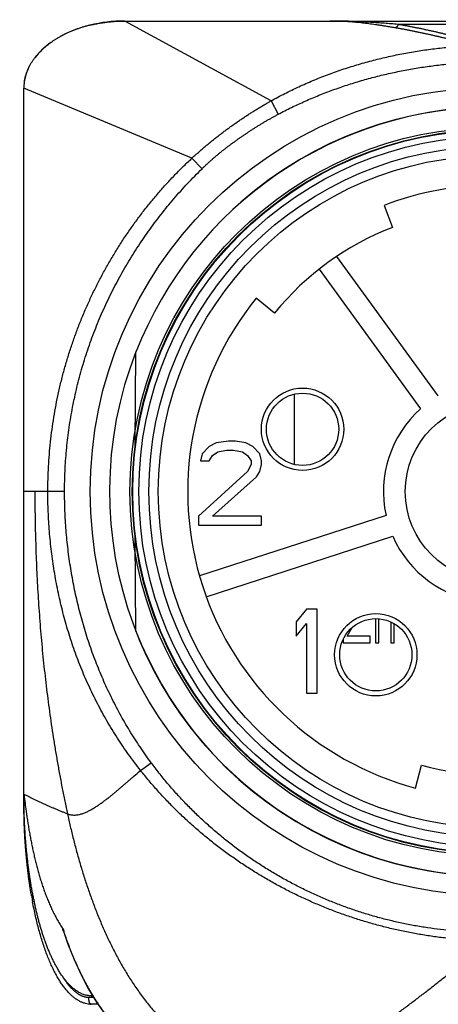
# Model space of a CAD drawing. Header units: millimetres. Extents: x 0 to 840, y 0 to 594.
# Tile 49 of 139: x 192 to 205, y 363 to 392. Entities that reach past the tile are written whole.
import ezdxf

# ---------------------------------------------------------------- set-up
doc = ezdxf.new("R2010")
doc.units = ezdxf.units.MM
doc.header["$LTSCALE"] = 0.36378
for name, color, linetype in [('NoLayerName_001', 7, 'Continuous'), ('NoLayerName_004', 7, 'Continuous'), ('NoLayerName_005', 7, 'Continuous'), ('NoLayerName_006', 7, 'Continuous'), ('NoLayerName_007', 7, 'Continuous')]:
    doc.layers.add(name, color=color, linetype=linetype)
doc.styles.get("Standard").update_dxf_attribs({"font": 'txt', "bigfont": 'extfont2'})

msp = doc.modelspace()

# ---------------------------------------------------------------- linework, layer by layer
at = {"layer": 'NoLayerName_001', "color": 8, "linetype": 'Continuous', "lineweight": 25}
for p, q in [((199.5569, 389.4444), (195.1991, 391.8188)), ((209.0687, 391.7188), (203.3296, 391.7188)), ((197.1968, 387.7347), (192.199, 389.8188)), ((199.5569, 389.4444), (199.7687, 389.0457)), ((197.1968, 387.7347), (197.4997, 387.4244)), ((200.255, 378.6265), (200.255, 380.7204)), ((193.4103, 377.8188), (192.199, 377.8188)), ((195.6723, 369.523), (195.9851, 369.7548)), ((192.1991, 368.5688), (192.2012, 368.5688)), ((194.2774, 362.7688), (194.1307, 362.7688))]:
    msp.add_line(p, q, dxfattribs=at)
at = {"layer": 'NoLayerName_001', "color": 7, "linetype": 'Continuous', "lineweight": 25}
for p, q in [((195.1991, 391.8188), (217.1991, 391.8188)), ((192.1991, 368.5688), (192.1991, 389.8188)), ((202.9166, 386.3329), (203.1684, 385.6798)), ((204.5318, 380.6666), (201.5162, 384.8172)), ((200.9903, 384.4351), (204.0059, 380.2845)), ((199.6594, 383.1303), (199.116, 383.5716)), ((195.511, 379.1846), (195.5353, 381.9664)), ((202.9755, 377.113), (197.4258, 375.3099)), ((195.5353, 373.6711), (195.511, 376.4529)), ((197.6267, 374.6917), (203.1763, 376.4949)), ((201.8191, 373.523), (201.9653, 373.7718)), ((202.6591, 374.0387), (202.6591, 373.3188)), ((202.7591, 373.3188), (202.7591, 374.0348)), ((203.1191, 373.9399), (203.1191, 373.3188)), ((203.2191, 373.3188), (203.2191, 373.8881)), ((202.4991, 373.523), (201.8191, 373.523)), ((202.4991, 373.3188), (202.4991, 373.523)), ((201.6991, 373.4156), (201.6991, 373.3188)), ((201.6991, 373.3188), (202.4991, 373.3188)), ((202.6591, 373.3188), (202.7591, 373.3188)), ((203.1191, 373.3188), (203.2191, 373.3188)), ((203.8502, 369.0013), (204.0304, 369.6777)), ((192.199, 368.8197), (192.199, 368.8186)), ((192.199, 368.8184), (192.1991, 368.8177)), ((194.2028, 362.8188), (194.2469, 362.8188)), ((194.405, 362.5688), (194.1991, 362.5688))]:
    msp.add_line(p, q, dxfattribs=at)
for points in [[(195.1991, 391.8188), (195.0711, 391.8169), (194.7938, 391.8003), (194.5244, 391.7674), (194.2634, 391.7189), (194.1668, 391.6966)], [(193.3751, 364.7419), (193.4992, 364.3836), (193.6918, 363.8966), (193.9002, 363.4425), (194.1243, 363.0196)], [(194.1243, 363.0196), (194.3642, 362.6265), (194.6199, 362.2642), (194.8927, 361.9319), (195.1794, 361.6345), (195.4756, 361.3771), (195.7775, 361.1604), (196.0756, 360.9868), (196.3775, 360.848), (196.6864, 360.7422), (197.0088, 360.6682), (197.3556, 360.6265), (197.5888, 360.6188)]]:
    msp.add_lwpolyline(points, dxfattribs=at)
for radius in [12.025, 10.8425, 10.28, 10, 2.65]:
    msp.add_circle((206.1991, 377.8188), radius, dxfattribs=at)
for centre, radius, start, end in [((193.5317, 389.8183), 1.3327, 172.06315, 179.98173), ((206.1991, 377.8187), 11.442, 21.25332, 158.74668), ((206.1991, 377.8188), 9.125, 68.91667, 111.08333), ((206.1991, 377.8188), 8.425, 111.08333, 140.91667), ((206.1991, 377.8188), 9.125, 140.91667, 255.08333), ((206.1991, 377.8188), 3.3, 131.65193, 192.34807), ((206.1991, 377.8188), 3.3, 203.65193, 264.34807), ((206.1991, 377.8188), 11.442, 201.25332, 338.74668), ((206.1991, 377.8188), 8.425, 255.08333, 284.91667), ((210.0206, 368.8189), 17.8214, 180.00039, 180.80412), ((210.0561, 368.8193), 17.8569, 180.80384, 180.99951), ((205.0732, 367.995), 12.8374, 189.87925, 190.67176)]:
    msp.add_arc(centre, radius, start, end, dxfattribs=at)
at = {"layer": 'NoLayerName_001', "color": 8, "linetype": 'Continuous', "lineweight": 25}
for centre, radius, start, end in [((204.2986, 368.3458), 11.4919, 197.9218, 198.2584), ((200.569, 366.6893), 7.4016, 211.30624, 211.4762)]:
    msp.add_arc(centre, radius, start, end, dxfattribs=at)
at = {"layer": 'NoLayerName_001', "color": 7, "linetype": 'Continuous', "lineweight": 25}
for start_param, end_param in [(1.9753954, 2.2928945), (1.5707963, 1.9230209), (2.3931025, 2.6725907), (2.803619, 3.0487815)]:
    msp.add_ellipse((195.1991, 389.8188), major_axis=(3, 0), ratio=0.6666667, start_param=start_param, end_param=end_param, dxfattribs=at)
for points, knots in [([(194.1668, 391.6966), (194.1494, 391.6922), (194.1146, 391.6837), (194.0627, 391.6698), (194.0113, 391.6554), (193.9602, 391.6404), (193.9096, 391.6247), (193.8594, 391.6083), (193.8097, 391.5914), (193.7605, 391.5738), (193.7117, 391.5556), (193.6635, 391.5369), (193.6158, 391.5175), (193.5687, 391.4976), (193.5221, 391.477), (193.4761, 391.456), (193.4306, 391.4343), (193.3858, 391.4121), (193.3416, 391.3893), (193.2981, 391.366), (193.2552, 391.3422), (193.227, 391.3257), (193.213, 391.3176)], [0, 0, 0, 0, 0.053873, 0.1075414, 0.1609963, 0.2142296, 0.2672339, 0.3200016, 0.3725255, 0.4247982, 0.4768125, 0.5285613, 0.5800376, 0.6312345, 0.6821453, 0.7327635, 0.7830828, 0.833097, 0.8828004, 0.9321873, 0.9812524, 1.0299907, 1.0299907, 1.0299907, 1.0299907]), ([(194.1668, 391.6966), (194.1889, 391.7018), (194.2331, 391.7125), (194.2999, 391.7269), (194.3671, 391.7404), (194.4349, 391.7529), (194.503, 391.7642), (194.5715, 391.7746), (194.6404, 391.7838), (194.7095, 391.792), (194.779, 391.7991), (194.8486, 391.8052), (194.9185, 391.8101), (194.9885, 391.814), (195.0586, 391.8167), (195.1288, 391.8185), (195.1756, 391.8186), (195.1991, 391.8188)], [0, 0, 0, 0, 0.068046, 0.1363813, 0.2049865, 0.2738419, 0.3429272, 0.4122222, 0.4817061, 0.5513584, 0.6211581, 0.6910843, 0.7611161, 0.8312324, 0.9014126, 0.9716357, 1.0418813, 1.0418813, 1.0418813, 1.0418813]), ([(203.2348, 391.6189), (203.2028, 391.6243), (203.139, 391.6352), (203.0431, 391.651), (202.9471, 391.6665), (202.8511, 391.6816), (202.755, 391.6962), (202.6587, 391.7102), (202.5623, 391.7237), (202.4659, 391.7364), (202.3693, 391.7485), (202.2726, 391.7598), (202.1758, 391.7703), (202.0789, 391.7799), (201.982, 391.7886), (201.885, 391.7964), (201.788, 391.803), (201.6909, 391.8086), (201.5937, 391.8131), (201.4966, 391.8163), (201.3994, 391.8184), (201.3346, 391.8185), (201.3022, 391.8188)], [0, 0, 0, 0, 0.0971936, 0.194379, 0.2915671, 0.3887695, 0.4859987, 0.5832668, 0.6805717, 0.7779019, 0.8752466, 0.9725964, 1.069943, 1.1672795, 1.2646004, 1.3619017, 1.4591813, 1.5564386, 1.6536747, 1.750893, 1.8480985, 1.9452987, 1.9452987, 1.9452987, 1.9452987]), ([(192.5255, 390.726), (192.5325, 390.7349), (192.5463, 390.7528), (192.5677, 390.7793), (192.5897, 390.8056), (192.6123, 390.8317), (192.6355, 390.8575), (192.6593, 390.8832), (192.6836, 390.9085), (192.7085, 390.9337), (192.734, 390.9585), (192.76, 390.9832), (192.7866, 391.0075), (192.8137, 391.0316), (192.8413, 391.0554), (192.8695, 391.079), (192.8982, 391.1022), (192.9274, 391.1252), (192.9572, 391.1478), (192.9874, 391.1702), (193.0182, 391.1922), (193.0495, 391.214), (193.0812, 391.2354), (193.1134, 391.2565), (193.1462, 391.2772), (193.1793, 391.2977), (193.2017, 391.311), (193.213, 391.3177)], [0, 0, 0, 0, 0.03387332, 0.06795481, 0.10224696, 0.13675206, 0.17147216, 0.2064091, 0.2415645, 0.27693982, 0.31253632, 0.34835509, 0.38439706, 0.420663, 0.45715355, 0.49386919, 0.53081031, 0.56797714, 0.60536984, 0.64298843, 0.68083287, 0.71890301, 0.75719863, 0.79571912, 0.83446288, 0.87342795, 0.9126122, 0.9126122, 0.9126122, 0.9126122]), ([(192.2119, 390.0023), (192.2138, 390.0149), (192.2174, 390.0401), (192.2244, 390.0777), (192.2323, 390.1152), (192.2412, 390.1527), (192.2513, 390.19), (192.2623, 390.2271), (192.2745, 390.2642), (192.2876, 390.301), (192.3019, 390.3377), (192.3171, 390.3742), (192.3334, 390.4105), (192.3507, 390.4466), (192.369, 390.4825), (192.3883, 390.5181), (192.4087, 390.5535), (192.4301, 390.5886), (192.4525, 390.6234), (192.4758, 390.6579), (192.5001, 390.6922), (192.5171, 390.7146), (192.5256, 390.7259)], [0, 0, 0, 0, 0.03813013, 0.07635925, 0.11470299, 0.15317664, 0.19179507, 0.23057281, 0.26952403, 0.30866251, 0.34800171, 0.38755473, 0.42733432, 0.46735293, 0.50762269, 0.54815541, 0.58896263, 0.63005558, 0.67144472, 0.7131385, 0.75514441, 0.79746921, 0.79746921, 0.79746921, 0.79746921]), ([(192.1991, 368.8177), (192.1993, 368.8134), (192.1997, 368.8048), (192.2012, 368.792), (192.2035, 368.775), (192.2071, 368.7494), (192.2112, 368.7196), (192.2153, 368.6898), (192.2277, 368.596), (192.2388, 368.5107), (192.2489, 368.434)], [0, 0, 0, 0, 0.0128933, 0.02579934, 0.03871442, 0.0645232, 0.10320545, 0.12899633, 0.15479302, 0.38698103, 0.38698103, 0.38698103, 0.38698103]), ([(192.4262, 365.7925), (192.4189, 365.8354), (192.404, 365.9215), (192.3834, 366.0518), (192.3638, 366.1834), (192.3452, 366.3165), (192.3277, 366.4509), (192.3113, 366.5865), (192.2959, 366.7233), (192.2817, 366.8611), (192.2686, 366.9999), (192.2566, 367.1397), (192.2457, 367.2802), (192.236, 367.4215), (192.2273, 367.5635), (192.2198, 367.706), (192.2135, 367.8491), (192.2083, 367.9925), (192.2042, 368.1363), (192.2013, 368.2803), (192.1994, 368.4245), (192.1993, 368.5207), (192.1991, 368.5688)], [0, 0, 0, 0, 0.1305214, 0.2623866, 0.3955362, 0.5299108, 0.6654467, 0.8020734, 0.9397196, 1.0783133, 1.2177825, 1.3580549, 1.4990579, 1.6407186, 1.7829642, 1.9257217, 2.0689179, 2.2124797, 2.3563338, 2.5004071, 2.6446264, 2.7889187, 2.7889187, 2.7889187, 2.7889187]), ([(192.4935, 365.6862), (192.485, 365.7291), (192.4675, 365.8153), (192.4432, 365.9458), (192.4198, 366.078), (192.3976, 366.2119), (192.3764, 366.3474), (192.3565, 366.4845), (192.3376, 366.6231), (192.32, 366.763), (192.3035, 366.9043), (192.2882, 367.0467), (192.2741, 367.1902), (192.2612, 367.3347), (192.2494, 367.4802), (192.2389, 367.6265), (192.2296, 367.7735), (192.2215, 367.9212), (192.2147, 368.0694), (192.2091, 368.2181), (192.2045, 368.3672), (192.2027, 368.4667), (192.2017, 368.5165)], [0, 0, 0, 0, 0.1311068, 0.2638354, 0.3981208, 0.5338974, 0.6710995, 0.809661, 0.9495146, 1.0905857, 1.2327949, 1.3760621, 1.5203073, 1.6654497, 1.8114086, 1.9581029, 2.1054512, 2.2533721, 2.401784, 2.5506055, 2.6997548, 2.8491502, 2.8491502, 2.8491502, 2.8491502]), ([(192.493, 365.6885), (192.4845, 365.7313), (192.4672, 365.8171), (192.443, 365.9471), (192.4197, 366.0789), (192.3975, 366.2123), (192.3765, 366.3473), (192.3565, 366.4839), (192.3378, 366.6219), (192.3202, 366.7613), (192.3038, 366.902), (192.2885, 367.0438), (192.2744, 367.1868), (192.2615, 367.3307), (192.2498, 367.4756), (192.2393, 367.6213), (192.23, 367.7678), (192.2219, 367.9149), (192.215, 368.0625), (192.2093, 368.2106), (192.2048, 368.3591), (192.2029, 368.4582), (192.2018, 368.5078)], [0, 0, 0, 0, 0.1306343, 0.2628772, 0.3966644, 0.531931, 0.6686121, 0.8066423, 0.9459552, 1.0864769, 1.228129, 1.3708325, 1.514508, 1.659076, 1.8044563, 1.950569, 2.0973335, 2.2446695, 2.3924963, 2.5407332, 2.6892996, 2.8381146, 2.8381146, 2.8381146, 2.8381146]), ([(192.2489, 368.434), (192.2522, 368.4087), (192.2589, 368.3582), (192.2693, 368.2824), (192.2798, 368.2067), (192.2907, 368.131), (192.302, 368.0554), (192.3136, 367.9798), (192.3257, 367.9043), (192.3381, 367.8288), (192.351, 367.7534), (192.3642, 367.6781), (192.3779, 367.6028), (192.3919, 367.5277), (192.4063, 367.4526), (192.4211, 367.3775), (192.4363, 367.3026), (192.4519, 367.2277), (192.4679, 367.1529), (192.4843, 367.0782), (192.5011, 367.0036), (192.5184, 366.9291), (192.5361, 366.8547), (192.5543, 366.7805), (192.5731, 366.7063), (192.5924, 366.6323), (192.6123, 366.5584), (192.6327, 366.4847), (192.6537, 366.4112), (192.6754, 366.3379), (192.6977, 366.2647), (192.7206, 366.1917), (192.7443, 366.119), (192.7686, 366.0465), (192.7937, 365.9742), (192.8195, 365.9022), (192.8462, 365.8305), (192.8736, 365.7591), (192.902, 365.6881), (192.9312, 365.6174), (192.9515, 365.5706), (192.9616, 365.5472)], [0, 0, 0, 0, 0.0764724, 0.1529452, 0.2294178, 0.3058903, 0.3823634, 0.4588373, 0.5353117, 0.6117864, 0.688261, 0.7647354, 0.8412094, 0.9176835, 0.994158, 1.0706331, 1.1471091, 1.2235862, 1.3000642, 1.3765423, 1.4530198, 1.5294966, 1.605973, 1.6824498, 1.758928, 1.835408, 1.9118889, 1.9883703, 2.0648522, 2.1413352, 2.2178203, 2.2943092, 2.3708017, 2.447295, 2.5237871, 2.600277, 2.6767649, 2.7532524, 2.8297422, 2.906236, 2.982732, 2.982732, 2.982732, 2.982732]), ([(194.1991, 362.5688), (194.171, 362.5706), (194.114, 362.5716), (194.0291, 362.5891), (193.9446, 362.616), (193.8607, 362.6539), (193.7774, 362.7022), (193.695, 362.761), (193.6136, 362.83), (193.5333, 362.9092), (193.4542, 362.9985), (193.3765, 363.0979), (193.3003, 363.207), (193.2257, 363.3257), (193.1528, 363.4537), (193.0818, 363.5907), (193.0128, 363.7366), (192.9458, 363.891), (192.8811, 364.0538), (192.8187, 364.2246), (192.7589, 364.4032), (192.7016, 364.5893), (192.647, 364.7825), (192.5951, 364.9825), (192.5462, 365.1888), (192.4997, 365.4011), (192.4722, 365.5451), (192.4579, 365.6177)], [0, 0, 0, 0, 0.0846623, 0.1705401, 0.2587689, 0.3503671, 0.4462184, 0.5470696, 0.6535395, 0.7661334, 0.8852598, 1.0112393, 1.1442533, 1.284375, 1.4316212, 1.5859648, 1.7473437, 1.9156682, 2.0908267, 2.2726898, 2.4611131, 2.6558948, 2.8567639, 3.0634344, 3.2756103, 3.4929886, 3.7152598, 3.7152598, 3.7152598, 3.7152598]), ([(192.8119, 364.4968), (192.8056, 364.5153), (192.7927, 364.5524), (192.7742, 364.6083), (192.756, 364.6643), (192.7383, 364.7205), (192.7211, 364.7767), (192.7042, 364.8332), (192.6878, 364.8897), (192.6717, 364.9463), (192.656, 365.0031), (192.6407, 365.0599), (192.6258, 365.1169), (192.6112, 365.1739), (192.5969, 365.231), (192.583, 365.2882), (192.5693, 365.3455), (192.556, 365.4028), (192.5431, 365.4602), (192.5304, 365.5177), (192.518, 365.5753), (192.5059, 365.6329), (192.4981, 365.6714), (192.4942, 365.6906)], [0, 0, 0, 0, 0.0588752, 0.1177498, 0.1766243, 0.2354986, 0.2943727, 0.3532458, 0.4121176, 0.4709887, 0.5298597, 0.588731, 0.6476028, 0.7064749, 0.7653473, 0.8242193, 0.8830909, 0.941962, 1.0008328, 1.059703, 1.1185723, 1.1774407, 1.2363075, 1.2363075, 1.2363075, 1.2363075]), ([(192.9616, 365.5472), (192.972, 365.5239), (192.9925, 365.4772), (193.0247, 365.4078), (193.0579, 365.3388), (193.0921, 365.2704), (193.1274, 365.2025), (193.1638, 365.1352), (193.2014, 365.0685), (193.2402, 365.0025), (193.2803, 364.9374), (193.3214, 364.8729), (193.3502, 364.8307), (193.3644, 364.8096)], [0, 0, 0, 0, 0.07649705, 0.15299596, 0.22949921, 0.30601108, 0.38253752, 0.45907656, 0.535616, 0.612146, 0.68866014, 0.76515563, 0.8416335, 0.8416335, 0.8416335, 0.8416335]), ([(193.3751, 364.7419), (193.3748, 364.7429), (193.3741, 364.745), (193.3732, 364.748), (193.3722, 364.7511), (193.3712, 364.7541), (193.3702, 364.7572), (193.3693, 364.7602), (193.3683, 364.7633), (193.3674, 364.7663), (193.3665, 364.7694), (193.3657, 364.772), (193.3651, 364.774), (193.3647, 364.7755), (193.3642, 364.777), (193.3638, 364.7786), (193.3633, 364.7801), (193.3629, 364.7816), (193.3625, 364.7832), (193.362, 364.7847), (193.3616, 364.7863), (193.3612, 364.7878), (193.3608, 364.7893), (193.3604, 364.7909), (193.36, 364.7924), (193.3596, 364.794), (193.3592, 364.7956), (193.3588, 364.7971), (193.3584, 364.7987), (193.358, 364.8003), (193.3577, 364.8019), (193.3573, 364.8034), (193.357, 364.805), (193.3567, 364.8066), (193.3565, 364.8082), (193.3564, 364.8097), (193.3563, 364.8113), (193.3562, 364.8129), (193.3562, 364.8145), (193.3563, 364.8164), (193.3575, 364.8165), (193.358, 364.8167)], [0, 0, 0, 0, 0.003201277, 0.006404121, 0.009607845, 0.012811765, 0.016015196, 0.019217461, 0.02241788, 0.025615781, 0.028810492, 0.032001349, 0.033595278, 0.035188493, 0.036781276, 0.038373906, 0.039966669, 0.041559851, 0.043153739, 0.044748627, 0.046344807, 0.047942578, 0.049542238, 0.051144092, 0.052748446, 0.05435561, 0.055965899, 0.057579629, 0.059197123, 0.060818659, 0.062442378, 0.064063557, 0.065677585, 0.067280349, 0.068868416, 0.070439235, 0.071994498, 0.073579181, 0.075262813, 0.076862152, 0.078418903, 0.078418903, 0.078418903, 0.078418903]), ([(193.358, 364.8167), (193.3585, 364.8165), (193.3595, 364.8159), (193.3604, 364.8146), (193.3615, 364.8134), (193.3625, 364.8122), (193.3634, 364.8109), (193.364, 364.81), (193.3644, 364.8096)], [0, 0, 0, 0, 0.0015983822, 0.0032842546, 0.0048537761, 0.0064237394, 0.0080290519, 0.0096385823, 0.0096385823, 0.0096385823, 0.0096385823]), ([(194.2028, 362.8188), (194.1832, 362.8197), (194.1438, 362.8202), (194.0852, 362.8289), (194.0275, 362.8419), (193.971, 362.8597), (193.9162, 362.8817), (193.8631, 362.9075), (193.8118, 362.9367), (193.7622, 362.9688), (193.7145, 363.0033), (193.6685, 363.0402), (193.6241, 363.079), (193.5813, 363.1195), (193.54, 363.1615), (193.5002, 363.2049), (193.4617, 363.2495), (193.4244, 363.2951), (193.3883, 363.3417), (193.3535, 363.3892), (193.3197, 363.4375), (193.2869, 363.4865), (193.2552, 363.5362), (193.2244, 363.5865), (193.1944, 363.6372), (193.1654, 363.6885), (193.1371, 363.7402), (193.1096, 363.7923), (193.0829, 363.8447), (193.0569, 363.8976), (193.0316, 363.9508), (193.007, 364.0042), (192.983, 364.058), (192.9597, 364.1121), (192.9369, 364.1664), (192.9147, 364.2209), (192.8931, 364.2757), (192.872, 364.3306), (192.8514, 364.3858), (192.8313, 364.4412), (192.8184, 364.4782), (192.8119, 364.4968)], [0, 0, 0, 0, 0.0589373, 0.1180461, 0.1772421, 0.2363777, 0.2953946, 0.3543854, 0.4133791, 0.4723389, 0.5312698, 0.5902038, 0.6491365, 0.7080442, 0.7669415, 0.8258424, 0.8847431, 0.9436387, 1.0025423, 1.0614634, 1.1204047, 1.179363, 1.238329, 1.2972883, 1.3562242, 1.415137, 1.4740346, 1.5329233, 1.5918076, 1.65069, 1.7095717, 1.7684521, 1.8273309, 1.8862098, 1.9450899, 2.0039716, 2.0628548, 2.1217384, 2.180621, 2.2395006, 2.2983773, 2.2983773, 2.2983773, 2.2983773])]:
    msp.add_open_spline(points, degree=3, knots=knots, dxfattribs=at)
at = {"layer": 'NoLayerName_001', "color": 8, "linetype": 'Continuous', "lineweight": 25}
for points, knots in [([(203.3296, 391.7188), (203.2959, 391.7216), (203.2285, 391.7274), (203.1273, 391.7356), (203.0261, 391.7437), (202.9249, 391.7514), (202.8236, 391.7588), (202.7224, 391.7659), (202.621, 391.7727), (202.5197, 391.779), (202.4183, 391.785), (202.3169, 391.7905), (202.2155, 391.7957), (202.1141, 391.8003), (202.0126, 391.8045), (201.9112, 391.8082), (201.8097, 391.8114), (201.7082, 391.814), (201.6067, 391.8161), (201.5052, 391.8176), (201.4037, 391.8186), (201.336, 391.8187), (201.3022, 391.8188)], [0, 0, 0, 0, 0.101509, 0.2030164, 0.3045247, 0.4060366, 0.5075548, 0.6090818, 0.7106165, 0.8121567, 0.9137001, 1.0152448, 1.1167892, 1.2183319, 1.3198717, 1.4214077, 1.5229393, 1.6244662, 1.7259883, 1.8275061, 1.9290202, 2.0305315, 2.0305315, 2.0305315, 2.0305315]), ([(203.3296, 391.7188), (203.3295, 391.7163), (203.3294, 391.7113), (203.3284, 391.7038), (203.3269, 391.6964), (203.3249, 391.6891), (203.3224, 391.682), (203.3194, 391.675), (203.3158, 391.6682), (203.3118, 391.6617), (203.3072, 391.6555), (203.3022, 391.6498), (203.2967, 391.6444), (203.2909, 391.6395), (203.2846, 391.635), (203.2781, 391.6311), (203.2712, 391.6276), (203.2642, 391.6247), (203.257, 391.6223), (203.2496, 391.6206), (203.2422, 391.6193), (203.2372, 391.6191), (203.2348, 391.6189)], [0, 0, 0, 0, 0.00744347, 0.01494113, 0.02248514, 0.03006623, 0.0376746, 0.04530085, 0.05293688, 0.06057679, 0.06821778, 0.0758611, 0.08351184, 0.09117106, 0.09883429, 0.10649389, 0.11414019, 0.12176256, 0.12935051, 0.13689486, 0.14438883, 0.15182931, 0.15182931, 0.15182931, 0.15182931]), ([(205.2286, 391.3019), (205.1972, 391.3101), (205.1345, 391.3266), (205.0403, 391.3507), (204.946, 391.3746), (204.8517, 391.398), (204.7572, 391.421), (204.6627, 391.4437), (204.568, 391.466), (204.4733, 391.488), (204.3784, 391.5095), (204.2835, 391.5307), (204.1885, 391.5514), (204.0935, 391.5718), (203.9983, 391.5918), (203.903, 391.6114), (203.8077, 391.6305), (203.7122, 391.6491), (203.6167, 391.6673), (203.5211, 391.685), (203.4254, 391.7022), (203.3615, 391.7132), (203.3296, 391.7188)], [0, 0, 0, 0, 0.0972311, 0.1944633, 0.2916968, 0.3889316, 0.4861677, 0.5834053, 0.6806442, 0.7778848, 0.8751268, 0.9723705, 1.0696157, 1.1668614, 1.2641066, 1.3613505, 1.4585926, 1.5558323, 1.6530695, 1.7503043, 1.8475369, 1.9447679, 1.9447679, 1.9447679, 1.9447679]), ([(205.1366, 391.2023), (205.1052, 391.2105), (205.0425, 391.227), (204.9481, 391.2512), (204.8537, 391.275), (204.7592, 391.2985), (204.6646, 391.3215), (204.5699, 391.3442), (204.4751, 391.3665), (204.3802, 391.3884), (204.2852, 391.4099), (204.1902, 391.431), (204.095, 391.4518), (203.9998, 391.4722), (203.9045, 391.4921), (203.8091, 391.5116), (203.7136, 391.5307), (203.618, 391.5493), (203.5223, 391.5675), (203.4266, 391.5852), (203.3307, 391.6024), (203.2668, 391.6133), (203.2348, 391.6189)], [0, 0, 0, 0, 0.0973704, 0.1947419, 0.2921148, 0.389489, 0.4868646, 0.5842418, 0.6816204, 0.7790007, 0.8763824, 0.9737658, 1.0711505, 1.1685356, 1.2659201, 1.3633033, 1.4606845, 1.5580634, 1.6554399, 1.7528139, 1.8501858, 1.9475561, 1.9475561, 1.9475561, 1.9475561]), ([(199.5569, 389.4444), (199.6245, 389.4812), (199.759, 389.5555), (199.9638, 389.6615), (200.1704, 389.7642), (200.3789, 389.8629), (200.5892, 389.9579), (200.8013, 390.0489), (201.0149, 390.1362), (201.2301, 390.2195), (201.4467, 390.299), (201.6646, 390.3746), (201.8839, 390.4464), (202.1043, 390.5143), (202.3258, 390.5785), (202.5484, 390.6389), (202.772, 390.6956), (202.9965, 390.7485), (203.2218, 390.7978), (203.4479, 390.8433), (203.6747, 390.8852), (203.9022, 390.9235), (204.1303, 390.9581), (204.3589, 390.9891), (204.5879, 391.0165), (204.8174, 391.0403), (205.0472, 391.0605), (205.2773, 391.077), (205.5076, 391.0899), (205.7381, 391.0991), (205.9686, 391.105), (206.1223, 391.1053), (206.1991, 391.106)], [0, 0, 0, 0, 0.2305436, 0.4611567, 0.6918275, 0.9225425, 1.1532866, 1.3840432, 1.6147945, 1.8455218, 2.076221, 2.3069006, 2.5375675, 2.7682263, 2.9988792, 3.2295264, 3.4601658, 3.6907958, 3.921422, 4.1520509, 4.3826876, 4.6133356, 4.8439973, 5.0746734, 5.3053635, 5.5360614, 5.7667561, 5.9974372, 6.2280947, 6.4587192, 6.6893022, 6.9198357, 6.9198357, 6.9198357, 6.9198357]), ([(199.7687, 389.0457), (199.8346, 389.08), (199.9658, 389.1493), (200.1654, 389.2481), (200.3666, 389.3438), (200.5695, 389.4358), (200.7739, 389.5244), (200.9799, 389.6094), (201.1873, 389.6909), (201.396, 389.7689), (201.606, 389.8434), (201.8171, 389.9143), (202.0294, 389.9818), (202.2428, 390.0458), (202.4571, 390.1063), (202.6724, 390.1633), (202.8886, 390.2169), (203.1056, 390.267), (203.3234, 390.3137), (203.5419, 390.357), (203.761, 390.3968), (203.9808, 390.4332), (204.2011, 390.4662), (204.4219, 390.4958), (204.6431, 390.5219), (204.8647, 390.5447), (205.0867, 390.564), (205.3089, 390.5798), (205.5313, 390.5922), (205.7539, 390.6009), (205.9765, 390.6066), (206.1249, 390.607), (206.1991, 390.6075)], [0, 0, 0, 0, 0.2226344, 0.4453273, 0.6680703, 0.8908529, 1.1136628, 1.3364858, 1.5593059, 1.782106, 2.0048809, 2.227637, 2.45038, 2.6731139, 2.8958415, 3.118564, 3.3412816, 3.5639944, 3.7867062, 4.0094216, 4.2321441, 4.4548768, 4.6776218, 4.900381, 5.1231551, 5.3459386, 5.5687203, 5.7914896, 6.0142365, 6.236952, 6.4596279, 6.682257, 6.682257, 6.682257, 6.682257]), ([(197.1968, 387.7347), (197.2255, 387.7611), (197.2826, 387.814), (197.3695, 387.8921), (197.4572, 387.9693), (197.5456, 388.0457), (197.6349, 388.1212), (197.7249, 388.1958), (197.8156, 388.2695), (197.9071, 388.3423), (197.9992, 388.4142), (198.092, 388.4853), (198.1855, 388.5555), (198.2796, 388.6248), (198.3744, 388.6932), (198.4697, 388.7607), (198.5656, 388.8274), (198.6621, 388.8932), (198.7592, 388.9581), (198.8569, 389.0221), (198.9552, 389.0853), (199.054, 389.1475), (199.1535, 389.2089), (199.2534, 389.2693), (199.354, 389.3287), (199.4551, 389.3873), (199.523, 389.4253), (199.5569, 389.4444)], [0, 0, 0, 0, 0.1168078, 0.2336356, 0.3504819, 0.467345, 0.5842222, 0.7011107, 0.8180073, 0.9349081, 1.0518089, 1.1687051, 1.2855918, 1.4024634, 1.5193146, 1.636145, 1.7529601, 1.8697653, 1.9865662, 2.1033682, 2.2201767, 2.3369936, 2.4538149, 2.5706362, 2.6874539, 2.8042651, 2.9210675, 2.9210675, 2.9210675, 2.9210675]), ([(197.4997, 387.4244), (197.522, 387.446), (197.5666, 387.4893), (197.6346, 387.5531), (197.7033, 387.6162), (197.7728, 387.6784), (197.843, 387.7398), (197.914, 387.8003), (197.9856, 387.8601), (198.0579, 387.919), (198.1308, 387.9771), (198.2043, 388.0345), (198.2784, 388.0911), (198.353, 388.147), (198.4281, 388.2023), (198.5037, 388.2569), (198.5797, 388.3108), (198.6562, 388.3642), (198.733, 388.4171), (198.8103, 388.4693), (198.8879, 388.5209), (198.966, 388.5719), (199.0444, 388.6223), (199.1233, 388.672), (199.2025, 388.7212), (199.2822, 388.7697), (199.3622, 388.8175), (199.4427, 388.8647), (199.5235, 388.9111), (199.6048, 388.9568), (199.6865, 389.0018), (199.7413, 389.031), (199.7687, 389.0457)], [0, 0, 0, 0, 0.0932326, 0.1864775, 0.2797328, 0.372996, 0.466264, 0.5595329, 0.6527981, 0.7460549, 0.8393031, 0.9325472, 1.0257902, 1.119034, 1.2122792, 1.3055251, 1.3987701, 1.492012, 1.5852512, 1.6784887, 1.7717255, 1.8649629, 1.9582022, 2.0514448, 2.1446922, 2.2379433, 2.3311951, 2.424445, 2.5176911, 2.6109319, 2.7041669, 2.7973959, 2.7973959, 2.7973959, 2.7973959]), ([(192.9119, 377.8188), (192.9136, 377.942), (192.9145, 378.1887), (192.9303, 378.5585), (192.9548, 378.928), (192.9896, 379.2968), (193.0342, 379.6646), (193.0889, 380.0312), (193.1535, 380.3961), (193.2281, 380.759), (193.3126, 381.1197), (193.407, 381.4779), (193.5112, 381.8334), (193.625, 382.1859), (193.7483, 382.5351), (193.8811, 382.8808), (194.0232, 383.2227), (194.1745, 383.5606), (194.335, 383.8943), (194.5045, 384.2235), (194.6829, 384.5481), (194.87, 384.8677), (195.0658, 385.1822), (195.2701, 385.4914), (195.4828, 385.7949), (195.7037, 386.0926), (195.9328, 386.384), (196.1699, 386.6689), (196.4148, 386.947), (196.6677, 387.2175), (196.9272, 387.4814), (197.1076, 387.6497), (197.1968, 387.7347)], [0, 0, 0, 0, 0.3698407, 0.7399306, 1.1102128, 1.4806324, 1.8511375, 2.2216799, 2.5922161, 2.9627088, 3.3331471, 3.7035406, 4.0738972, 4.4442224, 4.81452, 5.1847924, 5.5550419, 5.9252734, 6.2955036, 6.6657508, 7.0360329, 7.4063677, 7.7767731, 8.1472682, 8.5178712, 8.8885513, 9.2592314, 9.6298404, 10.000317, 10.3706105, 10.7406819, 11.1105051, 11.1105051, 11.1105051, 11.1105051]), ([(193.4103, 377.8188), (193.4115, 377.9208), (193.4121, 378.1249), (193.4233, 378.4309), (193.4407, 378.7368), (193.4653, 379.0424), (193.4969, 379.3473), (193.5355, 379.6515), (193.5812, 379.9548), (193.6339, 380.2569), (193.6937, 380.5576), (193.7606, 380.8568), (193.8344, 381.1543), (193.9152, 381.4499), (194.0029, 381.7436), (194.0973, 382.0352), (194.1985, 382.3245), (194.3064, 382.6113), (194.4209, 382.8956), (194.5419, 383.1772), (194.6694, 383.456), (194.8033, 383.7318), (194.9434, 384.0044), (195.0896, 384.2738), (195.2418, 384.5399), (195.3999, 384.8024), (195.5637, 385.0613), (195.7332, 385.3164), (195.9083, 385.5676), (196.0888, 385.8148), (196.2748, 386.0579), (196.466, 386.2969), (196.6624, 386.5316), (196.864, 386.7621), (197.0708, 386.9878), (197.2819, 387.2094), (197.4275, 387.3524), (197.4997, 387.4244)], [0, 0, 0, 0, 0.3060527, 0.612291, 0.9186781, 1.2251782, 1.5317567, 1.8383809, 2.1450201, 2.451646, 2.7582332, 3.0647707, 3.3712698, 3.6777422, 3.9841983, 4.2906467, 4.597095, 4.90355, 5.2100175, 5.516503, 5.8230067, 6.1295215, 6.4360373, 6.7425406, 7.0490156, 7.3554439, 7.6618053, 7.9680775, 8.2742421, 8.5803206, 8.8863546, 9.192385, 9.4984511, 9.8045576, 10.1106645, 10.4167327, 10.7227273, 10.7227273, 10.7227273, 10.7227273]), ([(192.5252, 377.8188), (192.5258, 377.6901), (192.5265, 377.4328), (192.5315, 377.0469), (192.539, 376.661), (192.5493, 376.2752), (192.5625, 375.8895), (192.5786, 375.5039), (192.5976, 375.1184), (192.6196, 374.7331), (192.6446, 374.348), (192.6727, 373.963), (192.7039, 373.5784), (192.7383, 373.1939), (192.776, 372.8097), (192.8169, 372.4258), (192.8612, 372.0422), (192.9089, 371.659), (192.9599, 371.2762), (193.0144, 370.8938), (193.0724, 370.512), (193.1338, 370.1308), (193.1988, 369.7501), (193.2673, 369.3702), (193.3395, 368.9909), (193.4148, 368.6124), (193.4687, 368.3607), (193.4951, 368.2348)], [0, 0, 0, 0, 0.3859242, 0.7718684, 1.1578241, 1.5437838, 1.9297407, 2.315689, 2.7016237, 3.0875471, 3.4734686, 3.8593992, 4.2453511, 4.6313381, 5.0173752, 5.4034701, 5.7896101, 6.1757803, 6.5619666, 6.9481563, 7.3343373, 7.7204988, 8.1066311, 8.4927255, 8.8787746, 9.2647719, 9.6507123, 9.6507123, 9.6507123, 9.6507123]), ([(195.6723, 369.523), (195.6119, 369.6013), (195.4897, 369.757), (195.3146, 369.9968), (195.1446, 370.2403), (194.9807, 370.4881), (194.8226, 370.7398), (194.6707, 370.9952), (194.525, 371.2541), (194.3855, 371.5165), (194.2525, 371.7822), (194.1259, 372.0509), (194.0056, 372.3225), (193.8918, 372.5968), (193.7843, 372.8737), (193.6832, 373.153), (193.5886, 373.4345), (193.5003, 373.718), (193.4184, 374.0034), (193.3428, 374.2905), (193.2734, 374.5793), (193.2102, 374.8694), (193.1532, 375.1609), (193.1022, 375.4535), (193.0573, 375.7472), (193.0184, 376.0416), (192.9855, 376.3369), (192.9587, 376.6326), (192.9377, 376.9288), (192.923, 377.2254), (192.9134, 377.522), (192.9129, 377.7199), (192.9119, 377.8188)], [0, 0, 0, 0, 0.2967139, 0.5935866, 0.8905836, 1.1876703, 1.4848122, 1.7819754, 2.079127, 2.3762367, 2.673299, 2.970329, 3.2673376, 3.5643308, 3.8613099, 4.158272, 4.4552103, 4.7521207, 5.0490208, 5.3459288, 5.6428569, 5.9398118, 6.2367948, 6.533802, 6.8308249, 7.1278508, 7.4248647, 7.7218502, 8.0187897, 8.3156643, 8.6124543, 8.9091393, 8.9091393, 8.9091393, 8.9091393]), ([(195.9851, 369.7548), (195.9291, 369.8323), (195.8157, 369.9863), (195.6536, 370.223), (195.4962, 370.463), (195.3445, 370.7067), (195.1983, 370.9538), (195.0578, 371.2042), (194.9228, 371.4577), (194.7936, 371.7141), (194.6702, 371.9733), (194.5526, 372.2352), (194.4407, 372.4995), (194.3346, 372.7661), (194.2343, 373.035), (194.1398, 373.306), (194.0511, 373.5789), (193.9682, 373.8536), (193.8911, 374.13), (193.8197, 374.4079), (193.7542, 374.6873), (193.6943, 374.9679), (193.6402, 375.2498), (193.5918, 375.5327), (193.5491, 375.8166), (193.512, 376.1012), (193.4807, 376.3866), (193.455, 376.6724), (193.435, 376.9587), (193.4209, 377.2453), (193.4118, 377.532), (193.4113, 377.7232), (193.4103, 377.8188)], [0, 0, 0, 0, 0.2867412, 0.5736138, 0.8605961, 1.1476631, 1.4347868, 1.7219367, 2.00908, 2.2961832, 2.5832364, 2.8702526, 3.1572425, 3.4442136, 3.7311703, 4.0181143, 4.3050447, 4.5919616, 4.878876, 5.165799, 5.4527385, 5.7396999, 6.0266853, 6.3136947, 6.6007253, 6.8877665, 7.1748014, 7.4618119, 7.7487797, 8.035686, 8.3225119, 8.6092386, 8.6092386, 8.6092386, 8.6092386]), ([(206.0522, 364.7039), (205.9227, 364.706), (205.6635, 364.7071), (205.275, 364.7267), (204.887, 364.757), (204.4999, 364.7997), (204.1142, 364.8543), (203.7303, 364.9209), (203.3486, 364.9992), (202.9696, 365.0894), (202.5937, 365.1911), (202.2211, 365.3044), (201.8523, 365.429), (201.4875, 365.5649), (201.1271, 365.7119), (200.7714, 365.8699), (200.4207, 366.0387), (200.0753, 366.2182), (199.7356, 366.4082), (199.4019, 366.6087), (199.0746, 366.8193), (198.7538, 367.04), (198.4401, 367.2706), (198.1336, 367.511), (197.8347, 367.7609), (197.5438, 368.0201), (197.2612, 368.2883), (196.9871, 368.5653), (196.722, 368.8505), (196.4664, 369.1441), (196.2191, 369.4444), (196.0639, 369.652), (195.9851, 369.7548)], [0, 0, 0, 0, 0.388576, 0.7774852, 1.166668, 1.5560591, 1.9455888, 2.3351845, 2.7247726, 3.1142813, 3.5036865, 3.8930076, 4.2822633, 4.6714694, 5.0606407, 5.4497912, 5.8389357, 6.2280884, 6.6172572, 7.0064493, 7.395674, 7.7849435, 8.1742742, 8.5636872, 8.9532078, 9.3428154, 9.7324375, 10.1219979, 10.5114209, 10.9006329, 11.2895635, 11.6781477, 11.6781477, 11.6781477, 11.6781477]), ([(195.2771, 369.1791), (195.3035, 369.2019), (195.3696, 369.259), (195.5013, 369.3737), (195.6065, 369.4656), (195.6723, 369.523)], [0, 0, 0, 0, 0.10477005, 0.26192338, 0.52384475, 0.52384475, 0.52384475, 0.52384475]), ([(206.0522, 364.4501), (205.9199, 364.4545), (205.6551, 364.4606), (205.2584, 364.4864), (204.8623, 364.5222), (204.4673, 364.5697), (204.0737, 364.6284), (203.6818, 364.6983), (203.2921, 364.7796), (202.905, 364.8721), (202.5208, 364.9758), (202.1399, 365.0906), (201.7624, 365.2163), (201.3888, 365.3529), (201.0194, 365.5003), (200.6544, 365.6584), (200.2942, 365.827), (199.9391, 366.0061), (199.5894, 366.1955), (199.2453, 366.395), (198.9072, 366.6046), (198.5754, 366.824), (198.2501, 367.0532), (197.9316, 367.2919), (197.6202, 367.54), (197.3163, 367.7973), (197.0203, 368.0636), (196.7324, 368.3387), (196.4531, 368.6222), (196.1831, 368.9143), (195.9211, 369.2133), (195.756, 369.4205), (195.6723, 369.523)], [0, 0, 0, 0, 0.3971418, 0.7945789, 1.1922499, 1.5900934, 1.9880489, 2.3860585, 2.7840673, 3.182026, 3.5799158, 3.9777444, 4.3755196, 4.7732489, 5.1709406, 5.5686042, 5.9662513, 6.3638963, 6.7615531, 7.1592357, 7.556959, 7.9547396, 8.3525966, 8.7505527, 9.148632, 9.5468037, 9.9449814, 10.3430822, 10.7410308, 11.1387613, 11.5362183, 11.9333586, 11.9333586, 11.9333586, 11.9333586]), ([(193.4951, 368.2348), (193.5117, 368.2292), (193.5444, 368.2166), (193.5959, 368.2049), (193.6481, 368.1976), (193.7007, 368.1952), (193.7533, 368.1974), (193.8056, 368.2039), (193.8572, 368.214), (193.908, 368.2274), (193.958, 368.2436), (194.007, 368.2622), (194.0552, 368.283), (194.1026, 368.3055), (194.1493, 368.3294), (194.1954, 368.3545), (194.2408, 368.3806), (194.2857, 368.4077), (194.3301, 368.4356), (194.374, 368.4642), (194.4175, 368.4934), (194.4606, 368.5232), (194.5034, 368.5534), (194.5459, 368.5841), (194.588, 368.6152), (194.6299, 368.6467), (194.6716, 368.6785), (194.713, 368.7105), (194.7542, 368.7429), (194.7952, 368.7755), (194.8361, 368.8083), (194.8767, 368.8413), (194.9173, 368.8745), (194.9577, 368.9078), (194.9979, 368.9414), (195.0381, 368.975), (195.0781, 369.0088), (195.1181, 369.0426), (195.1579, 369.0766), (195.211, 369.122), (195.2507, 369.1563), (195.2771, 369.1791)], [0, 0, 0, 0, 0.0524696, 0.105114, 0.157826, 0.2104626, 0.2630136, 0.31558, 0.3681697, 0.4207041, 0.4731593, 0.5256114, 0.5780934, 0.6305928, 0.6830629, 0.735491, 0.7878988, 0.8403008, 0.8927032, 0.9451052, 0.9975016, 1.0498938, 1.1022857, 1.1546792, 1.2070745, 1.2594707, 1.3118653, 1.3642563, 1.4166447, 1.469032, 1.5214188, 1.5738056, 1.6261925, 1.6785791, 1.7309651, 1.7833503, 1.8357353, 1.8881202, 1.9405053, 1.9928905, 2.0976613, 2.0976613, 2.0976613, 2.0976613]), ([(192.199, 368.8187), (192.2133, 368.8118), (192.2417, 368.7981), (192.2982, 368.7698), (192.3547, 368.7414), (192.4113, 368.7132), (192.4537, 368.6922), (192.4963, 368.6712), (192.5389, 368.6505), (192.5816, 368.63), (192.6244, 368.6097), (192.6674, 368.5895), (192.7104, 368.5696), (192.7535, 368.5498), (192.7966, 368.5302), (192.8399, 368.5108), (192.8832, 368.4915), (192.9266, 368.4724), (192.97, 368.4534), (193.0135, 368.4346), (193.057, 368.4159), (193.1007, 368.3973), (193.1443, 368.3788), (193.188, 368.3605), (193.2318, 368.3422), (193.2756, 368.3241), (193.3194, 368.3061), (193.3633, 368.2881), (193.4072, 368.2703), (193.4511, 368.2525), (193.4805, 368.2407), (193.4951, 368.2348)], [0, 0, 0, 0, 0.0474, 0.0948028, 0.1896084, 0.2370097, 0.2844099, 0.3318093, 0.3792088, 0.4266092, 0.4740106, 0.5214131, 0.5688168, 0.6162215, 0.6636269, 0.7110328, 0.7584386, 0.8058439, 0.8532483, 0.9006522, 0.9480556, 0.9954588, 1.042862, 1.090265, 1.1376681, 1.1850711, 1.2324741, 1.2798768, 1.3272792, 1.3746812, 1.4220824, 1.4220824, 1.4220824, 1.4220824]), ([(193.4951, 368.2348), (193.5089, 368.1721), (193.5361, 368.0464), (193.5793, 367.8585), (193.6239, 367.6709), (193.6702, 367.4837), (193.7183, 367.2969), (193.7681, 367.1106), (193.8198, 366.9248), (193.8733, 366.7395), (193.9287, 366.5548), (193.9861, 366.3707), (194.0454, 366.1872), (194.1068, 366.0044), (194.1704, 365.8223), (194.236, 365.6409), (194.3039, 365.4604), (194.3741, 365.2807), (194.4465, 365.102), (194.5214, 364.9242), (194.5989, 364.7475), (194.6789, 364.572), (194.7616, 364.3978), (194.8472, 364.2249), (194.9355, 364.0534), (195.0269, 363.8835), (195.1213, 363.7152), (195.2189, 363.5488), (195.3197, 363.3842), (195.4239, 363.2218), (195.5315, 363.0616), (195.6426, 362.9038), (195.7573, 362.7485), (195.8758, 362.5961), (195.9981, 362.4468), (196.1245, 362.3009), (196.2549, 362.1586), (196.3896, 362.0201), (196.5287, 361.8859), (196.6716, 361.7558), (196.7712, 361.674), (196.8204, 361.6325)], [0, 0, 0, 0, 0.1928086, 0.3856342, 0.5784713, 0.7713157, 0.9641643, 1.1570153, 1.3498682, 1.5427238, 1.7355823, 1.9284402, 2.121295, 2.3141466, 2.5069968, 2.6998495, 2.8927112, 3.085589, 3.2784779, 3.4713679, 3.6642531, 3.8571329, 4.0500116, 4.2428991, 4.4358097, 4.6287406, 4.8216761, 5.0146079, 5.207536, 5.4004692, 5.5934255, 5.7864261, 5.979452, 6.1724756, 6.3654872, 6.5584968, 6.7515351, 6.9446541, 7.1378679, 7.3311078, 7.5243278, 7.5243278, 7.5243278, 7.5243278]), ([(194.245, 362.8434), (194.2271, 362.8732), (194.191, 362.9328), (194.1387, 363.0233), (194.0875, 363.1144), (194.0375, 363.2062), (193.9886, 363.2986), (193.9409, 363.3917), (193.8943, 363.4853), (193.8489, 363.5795), (193.8045, 363.6743), (193.7613, 363.7695), (193.7191, 363.8653), (193.6779, 363.9615), (193.6378, 364.0582), (193.5988, 364.1553), (193.5607, 364.2528), (193.5237, 364.3507), (193.4876, 364.4489), (193.4525, 364.5474), (193.4183, 364.6462), (193.3964, 364.7124), (193.3853, 364.7454)], [0, 0, 0, 0, 0.1045003, 0.2090058, 0.3135214, 0.4180505, 0.5225953, 0.6271568, 0.7317358, 0.8363324, 0.9409459, 1.0455746, 1.1502161, 1.2548673, 1.3595241, 1.4641818, 1.568835, 1.6734774, 1.7781022, 1.8827019, 1.9872684, 2.0917927, 2.0917927, 2.0917927, 2.0917927]), ([(199.6735, 360.6188), (199.7294, 360.6207), (199.8414, 360.6219), (200.0087, 360.64), (200.1749, 360.6664), (200.3395, 360.7018), (200.5022, 360.7445), (200.6628, 360.7939), (200.8214, 360.8493), (200.9779, 360.91), (201.1325, 360.9754), (201.2853, 361.0448), (201.4364, 361.1179), (201.5858, 361.1943), (201.7336, 361.2738), (201.88, 361.3559), (202.025, 361.4404), (202.1687, 361.527), (202.3112, 361.6155), (202.4526, 361.7058), (202.5929, 361.7977), (202.7323, 361.8911), (202.8708, 361.9858), (203.0084, 362.0817), (203.1453, 362.1786), (203.2815, 362.2766), (203.417, 362.3755), (203.5519, 362.4752), (203.6863, 362.5756), (203.8201, 362.6767), (203.9535, 362.7784), (204.0865, 362.8806), (204.2191, 362.9834), (204.3513, 363.0866), (204.4832, 363.1902), (204.6149, 363.2941), (204.7463, 363.3983), (204.9213, 363.5377), (205.1395, 363.7124), (205.5314, 364.0281), (205.8356, 364.2743), (206.053, 364.45)], [0, 0, 0, 0, 0.1677726, 0.3358061, 0.5041076, 0.672492, 0.84066, 1.0086134, 1.1764902, 1.3443568, 1.5122146, 1.68003, 1.8478293, 2.0156404, 2.1834685, 2.3512985, 2.519101, 2.6868756, 2.8546391, 3.022401, 3.1901639, 3.3579238, 3.5256749, 3.6934212, 3.8611673, 4.0289149, 4.1966636, 4.3644107, 4.5321532, 4.6998928, 4.8676313, 5.0353698, 5.2031081, 5.3708457, 5.5385814, 5.7063157, 5.8740498, 6.0417842, 6.3772556, 6.7127308, 7.5514186, 7.5514186, 7.5514186, 7.5514186]), ([(193.3796, 363.3484), (193.375, 363.3557), (193.3656, 363.3702), (193.3565, 363.3849), (193.3519, 363.3922)], [0, 0, 0, 0, 0.025927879, 0.051853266, 0.051853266, 0.051853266, 0.051853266]), ([(194.1307, 362.7688), (194.1221, 362.769), (194.1048, 362.7691), (194.0789, 362.7715), (194.0531, 362.775), (194.0275, 362.7799), (194.0023, 362.7861), (193.9774, 362.7936), (193.9528, 362.8021), (193.9287, 362.8118), (193.905, 362.8224), (193.8818, 362.834), (193.859, 362.8464), (193.8366, 362.8595), (193.8146, 362.8734), (193.7931, 362.8879), (193.772, 362.903), (193.7514, 362.9187), (193.7311, 362.9349), (193.7112, 362.9515), (193.6917, 362.9686), (193.6726, 362.9862), (193.6538, 363.004), (193.6353, 363.0223), (193.6172, 363.0409), (193.5995, 363.0598), (193.582, 363.079), (193.5648, 363.0984), (193.548, 363.1182), (193.5314, 363.1382), (193.5151, 363.1584), (193.499, 363.1788), (193.4833, 363.1994), (193.4677, 363.2202), (193.4525, 363.2412), (193.4374, 363.2623), (193.4226, 363.2836), (193.4081, 363.305), (193.3937, 363.3266), (193.3843, 363.3411), (193.3796, 363.3484)], [0, 0, 0, 0, 0.02594219, 0.05192444, 0.07793566, 0.10395781, 0.1299671, 0.1559484, 0.18191677, 0.20788375, 0.23385153, 0.25981374, 0.28576513, 0.31171317, 0.33766247, 0.36361271, 0.38955904, 0.41549825, 0.44143498, 0.46737237, 0.49331095, 0.51924887, 0.54518506, 0.57112268, 0.5970644, 0.62301178, 0.64896536, 0.67492471, 0.70088844, 0.72685429, 0.75281916, 0.77877919, 0.80473162, 0.83067771, 0.85661905, 0.88255686, 0.90849208, 0.93442529, 0.96035681, 0.98628665, 0.98628665, 0.98628665, 0.98628665]), ([(194.1991, 362.5688), (194.1971, 362.5691), (194.1928, 362.5693), (194.1868, 362.572), (194.1813, 362.5757), (194.1764, 362.5802), (194.172, 362.5851), (194.1681, 362.5903), (194.1647, 362.5957), (194.1617, 362.6012), (194.1589, 362.6069), (194.1563, 362.6127), (194.1539, 362.6186), (194.1517, 362.6246), (194.1496, 362.6306), (194.1477, 362.6367), (194.1459, 362.6428), (194.1443, 362.6489), (194.1427, 362.6551), (194.1413, 362.6613), (194.14, 362.6676), (194.1389, 362.6738), (194.1378, 362.6801), (194.1368, 362.6864), (194.1359, 362.6927), (194.135, 362.699), (194.1343, 362.7053), (194.1336, 362.7116), (194.133, 362.718), (194.1325, 362.7243), (194.132, 362.7306), (194.1316, 362.737), (194.1313, 362.7433), (194.131, 362.7497), (194.1309, 362.756), (194.1307, 362.7624), (194.1307, 362.7666), (194.1307, 362.7688)], [0, 0, 0, 0, 0.00629228, 0.01269773, 0.01931342, 0.02605238, 0.03271744, 0.03917276, 0.04550056, 0.05178939, 0.05810191, 0.06444914, 0.07082041, 0.07720294, 0.08358273, 0.08995432, 0.09632031, 0.10268304, 0.10904432, 0.11540547, 0.12176731, 0.12813027, 0.13449433, 0.14085912, 0.14722392, 0.15358794, 0.15995111, 0.1663135, 0.17267515, 0.17903609, 0.18539634, 0.19175588, 0.19811469, 0.20447273, 0.21082994, 0.21718624, 0.22354154, 0.22354154, 0.22354154, 0.22354154]), ([(196.5224, 360.7973), (196.4902, 360.8093), (196.4253, 360.8325), (196.3298, 360.8719), (196.2353, 360.914), (196.1422, 360.959), (196.0504, 361.0069), (195.96, 361.0574), (195.8712, 361.1105), (195.7839, 361.166), (195.6981, 361.224), (195.6141, 361.2841), (195.5316, 361.3464), (195.4507, 361.4108), (195.3714, 361.4771), (195.2938, 361.5453), (195.2178, 361.6153), (195.1433, 361.687), (195.0705, 361.7602), (194.9992, 361.835), (194.9295, 361.9112), (194.8613, 361.9888), (194.7945, 362.0676), (194.7292, 362.1477), (194.6653, 362.2289), (194.6029, 362.3112), (194.5418, 362.3945), (194.482, 362.4787), (194.4236, 362.5639), (194.3666, 362.65), (194.3107, 362.7368), (194.2746, 362.7954), (194.2565, 362.8246)], [0, 0, 0, 0, 0.1032454, 0.2065704, 0.3099707, 0.4134347, 0.5169434, 0.6204717, 0.7239883, 0.8274578, 0.9308714, 1.0342494, 1.1376077, 1.240956, 1.3442987, 1.4476345, 1.5509569, 1.6542591, 1.7575505, 1.8608424, 1.9641415, 2.0674499, 2.1707657, 2.2740827, 2.3773912, 2.4806868, 2.583973, 2.6872516, 2.7905222, 2.8937823, 2.9970274, 3.1002509, 3.1002509, 3.1002509, 3.1002509])]:
    msp.add_open_spline(points, degree=3, knots=knots, dxfattribs=at)
at = {"layer": 'NoLayerName_004', "color": 7, "linetype": 'Continuous', "lineweight": 25}
for p, q in [((197.7116, 379.1592), (197.5033, 378.9464)), ((197.92, 379.2656), (197.7116, 379.1592)), ((198.2845, 379.3188), (197.92, 379.2656)), ((197.972, 378.9996), (198.2325, 379.0528)), ((198.2325, 379.0528), (198.4408, 379.0528)), ((198.4929, 379.3188), (198.2845, 379.3188)), ((198.4408, 379.0528), (198.7012, 378.9996)), ((198.8054, 379.2656), (198.4929, 379.3188)), ((199.0137, 379.1592), (198.8054, 379.2656)), ((199.222, 378.9464), (199.0137, 379.1592)), ((197.5033, 378.9464), (197.4512, 378.7336)), ((197.7116, 378.7336), (197.8158, 378.8932)), ((197.8158, 378.8932), (197.972, 378.9996)), ((198.7012, 378.9996), (198.8575, 378.8932)), ((198.8575, 378.8932), (198.9616, 378.7336)), ((199.2741, 378.7336), (199.222, 378.9464)), ((197.4512, 378.7336), (197.7116, 378.7336)), ((198.9616, 378.6273), (198.8575, 378.4145)), ((198.9616, 378.7336), (198.9616, 378.6273)), ((199.222, 378.4145), (199.2741, 378.6273)), ((199.2741, 378.6273), (199.2741, 378.7336)), ((198.8575, 378.4145), (197.3991, 377.0847)), ((197.8158, 377.0847), (199.1179, 378.2549)), ((199.1179, 378.2549), (199.222, 378.4145)), ((197.3991, 377.0847), (197.3991, 376.8188)), ((199.2741, 377.0847), (197.8158, 377.0847)), ((199.2741, 376.8188), (199.2741, 377.0847)), ((197.3991, 376.8188), (199.2741, 376.8188)), ((200.6116, 374.3188), (200.2991, 373.9464)), ((200.9241, 374.3188), (200.6116, 374.3188)), ((200.9241, 371.8188), (200.9241, 374.3188)), ((200.2991, 373.9464), (200.2991, 373.5209)), ((200.2991, 373.5209), (200.6116, 373.8932)), ((200.6116, 373.8932), (200.6116, 371.8188)), ((200.6116, 371.8188), (200.9241, 371.8188))]:
    msp.add_line(p, q, dxfattribs=at)
at = {"layer": 'NoLayerName_005', "color": 7, "linetype": 'Continuous', "lineweight": 25}
msp.add_ellipse((194.1991, 368.5688), major_axis=(0, 6), ratio=0.3333333, start_param=3.1282268, end_param=3.1415927, dxfattribs=at)
at = {"layer": 'NoLayerName_006', "color": 7, "linetype": 'Continuous', "lineweight": 25}
for centre, radius in [((200.4928, 379.6729), 1.225), ((200.4928, 379.6729), 1.075), ((202.6724, 372.9647), 1.225), ((202.6724, 372.9647), 1.075)]:
    msp.add_circle(centre, radius, dxfattribs=at)
at = {"layer": 'NoLayerName_007', "color": 7, "linetype": 'Continuous', "lineweight": 25}
for radius in [10.775, 10.76, 10.578]:
    msp.add_circle((206.1991, 377.8188), radius, dxfattribs=at)
msp.add_arc((206.1991, 377.8188), 11.45, 158.51863, 131.22778, dxfattribs=at)

# ---------------------------------------------------------------- texts
at = {"layer": 'NoLayerName_001', "color": 3, "lineweight": 13, "insert": (64.7655, 391.0396), "char_height": 7, "attachment_point": 7, "line_spacing_factor": 0.857143}
msp.add_mtext('\\A1;\\W0.5000;\\LＲＥＣＥＰＴＡＣＬＥ\u3000ＳＩＺＥ：Ｍ１２\\l\\P\\LＨＯＵＳＩＮＧ：ＳＡＣＣ－ＭＳＱ－Ｍ１２ＭＳ－２５－３，２\u3000ＳＣＯ\\l\\P\\LＭＡＫＥＲ：ＰＨＯＥＮＩＸ\u3000ＣＯＮＴＡＣＴ\\l', dxfattribs=at)
at = {"layer": 'NoLayerName_001', "color": 3, "lineweight": 13, "insert": (167.8491, 384.8383), "char_height": 7, "attachment_point": 7}
msp.add_mtext('\\A1;\\W0.5000;\\T0.8333;ＶＩＥＷ\u3000Ａ', dxfattribs=at)

doc.saveas('drawing.dxf')
